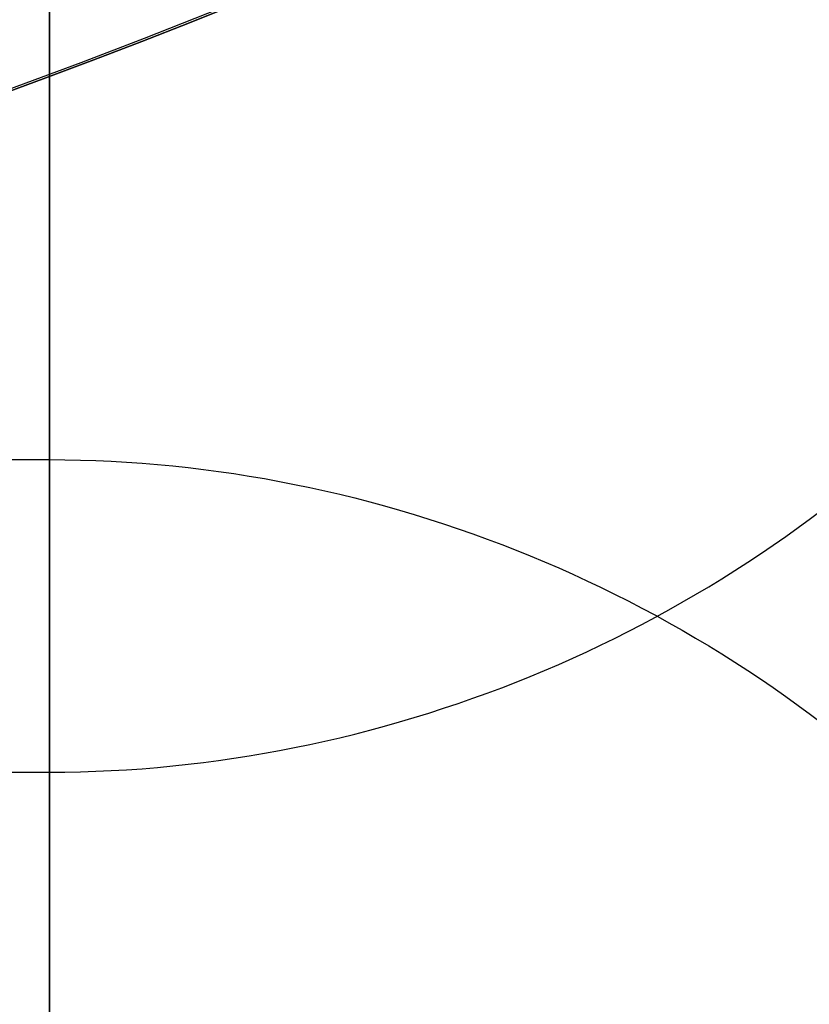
# Model space of a CAD drawing. Header units: millimetres. Extents: x -273 to 273, y -262 to 262.
# Tile 125 of 256: x 0.693 to 0.881, y -2.095 to -1.861. Entities that reach past the tile are written whole.
import ezdxf

# ---------------------------------------------------------------- set-up
doc = ezdxf.new("R2010")
doc.units = ezdxf.units.MM
doc.header["$MEASUREMENT"] = 0
doc.layers.add('Default', color=7, linetype='Continuous', true_color=0x000000)

# ---------------------------------------------------------------- blocks, each defined once
blk = doc.blocks.new('Block 01')
at = {"layer": 'Default', "color": 9, "true_color": 0xbfbfbf}
for points, knots in [([(0.699999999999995, 1.262415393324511, 779.1989994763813), (0.6999999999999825, 1.606855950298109, 768.0932235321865), (0.6999999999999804, 2.180167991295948, 750.1840995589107), (0.6999999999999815, 2.772893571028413, 732.4201692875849), (0.6999999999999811, 3.189735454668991, 720.1503821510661), (0.6999999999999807, 3.453643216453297, 712.4800241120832), (0.6999999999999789, 3.806163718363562, 702.3224697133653), (0.6999999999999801, 4.113609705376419, 693.5388315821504), (0.699999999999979, 4.471186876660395, 683.3270118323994), (0.6999999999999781, 4.707471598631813, 676.5346021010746), (0.6999999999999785, 4.923669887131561, 670.2270375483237), (0.6999999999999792, 5.057742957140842, 666.2565664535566), (0.699999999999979, 5.212734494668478, 661.5674624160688), (0.6999999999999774, 5.326644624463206, 658.0278774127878), (0.6999999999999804, 5.456436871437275, 653.8497733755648), (0.6999999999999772, 5.550204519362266, 650.6972890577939), (0.6999999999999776, 5.654873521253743, 646.976911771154), (0.699999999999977, 5.728599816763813, 644.170078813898), (0.6999999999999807, 5.808321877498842, 640.8570795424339), (0.6999999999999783, 5.862187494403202, 638.3567879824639), (0.6999999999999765, 5.926744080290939, 634.893807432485), (0.6999999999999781, 5.971770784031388, 631.75468611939), (0.6999999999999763, 6.006229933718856, 627.505909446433), (0.6999999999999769, 6.003668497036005, 624.1263144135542), (0.6999999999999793, 5.960575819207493, 620.2793435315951), (0.6999999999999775, 5.894778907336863, 617.4738621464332), (0.6999999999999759, 5.775072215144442, 614.2384812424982), (0.6999999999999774, 5.650101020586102, 611.8423355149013), (0.6999999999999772, 5.45954244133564, 609.0308790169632), (0.6999999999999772, 5.280587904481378, 606.9085371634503), (0.6999999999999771, 5.026443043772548, 604.3696149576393), (0.699999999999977, 4.799944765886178, 602.4142248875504), (0.6999999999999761, 4.491003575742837, 600.0317031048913), (0.6999999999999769, 4.224545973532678, 598.1641515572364), (0.6999999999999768, 3.870878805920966, 595.8561511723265), (0.6999999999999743, 3.572955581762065, 594.0245692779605), (0.6999999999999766, 3.108202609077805, 591.2869207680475), (0.6999999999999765, 2.622955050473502, 588.5598578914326), (0.6999999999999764, 1.874541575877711, 584.4816753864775), (0.699999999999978, 1.19905076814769, 580.8644002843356), (0.6999999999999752, 0.3671843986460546, 576.3354593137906), (0.6999999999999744, -0.2795622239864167, 572.6986639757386), (0.6999999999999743, -1.046159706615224, 568.1135500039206), (0.6999999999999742, -1.619981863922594, 564.4043127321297), (0.6999999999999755, -2.276337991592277, 559.6891450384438), (0.699999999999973, -2.749392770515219, 555.8422137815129), (0.6999999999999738, -3.270757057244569, 550.9078346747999), (0.6999999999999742, -3.631246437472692, 546.8458791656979), (0.699999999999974, -4.012825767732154, 541.588318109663), (0.6999999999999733, -4.264883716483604, 537.222395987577), (0.6999999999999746, -4.521836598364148, 531.5234819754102), (0.6999999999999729, -4.685655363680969, 526.753422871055), (0.6999999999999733, -4.83647381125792, 521.1085747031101), (0.6999999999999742, -4.922505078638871, 517.1801726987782), (0.6999999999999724, -5.001065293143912, 513.1101291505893), (0.6999999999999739, -5.050350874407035, 510.3246751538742), (0.6999999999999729, -5.109617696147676, 506.7500746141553), (0.6999999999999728, -5.155726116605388, 503.8153435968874), (0.699999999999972, -5.213046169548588, 500.0516385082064), (0.6999999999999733, -5.25913533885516, 496.9640867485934), (0.6999999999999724, -5.318149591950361, 493.0086151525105), (0.6999999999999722, -5.366886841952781, 489.7675294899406), (0.6999999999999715, -5.430622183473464, 485.6211702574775), (0.6999999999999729, -5.484183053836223, 482.2286706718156), (0.6999999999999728, -5.555051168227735, 477.8958460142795), (0.6999999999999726, -5.615118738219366, 474.3568886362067), (0.6999999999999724, -5.694915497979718, 469.8455680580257), (0.6999999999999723, -5.762680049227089, 466.1679485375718), (0.6999999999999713, -5.852585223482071, 461.4896530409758), (0.6999999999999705, -5.928744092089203, 457.6840098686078), (0.699999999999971, -6.029321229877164, 452.8538159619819), (0.6999999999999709, -6.114078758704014, 448.933633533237), (0.6999999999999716, -6.225275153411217, 443.970176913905), (0.6999999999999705, -6.318342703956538, 439.9517882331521), (0.699999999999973, -6.439489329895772, 434.8772674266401), (0.6999999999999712, -6.540085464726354, 430.7798558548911), (0.699999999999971, -6.695858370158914, 424.5880754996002), (0.6999999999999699, -6.857638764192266, 418.3431884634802), (0.6999999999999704, -7.080330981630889, 409.9700294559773), (0.6999999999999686, -7.250650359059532, 403.6788023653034), (0.6999999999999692, -7.421487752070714, 397.4033846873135), (0.6999999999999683, -7.535296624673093, 393.2315074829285), (0.6999999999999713, -7.676628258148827, 388.0403385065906), (0.6999999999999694, -7.788631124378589, 383.9096889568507), (0.6999999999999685, -7.926538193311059, 378.7819639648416), (0.6999999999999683, -8.03489076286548, 374.7110907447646), (0.6999999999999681, -8.167154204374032, 369.6680906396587), (0.699999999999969, -8.270150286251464, 365.6724925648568), (0.6999999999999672, -8.394723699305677, 360.7316838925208), (0.6999999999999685, -8.490795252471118, 356.8238083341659), (0.6999999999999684, -8.605804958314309, 351.9988427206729), (0.6999999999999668, -8.69352214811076, 348.188084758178), (0.6999999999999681, -8.797267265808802, 343.488797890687), (0.6999999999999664, -8.875338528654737, 339.781499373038), (0.6999999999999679, -8.966291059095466, 335.213909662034), (0.6999999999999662, -9.03356316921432, 331.6133580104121), (0.6999999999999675, -9.110368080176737, 327.1796647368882), (0.6999999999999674, -9.165826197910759, 323.6860915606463), (0.6999999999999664, -9.228993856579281, 319.2662596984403), (0.6999999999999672, -9.27439029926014, 315.6461129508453), (0.6999999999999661, -9.323216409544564, 311.0212412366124), (0.6999999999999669, -9.354445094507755, 307.2919238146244), (0.6999999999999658, -9.387660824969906, 301.7845202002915), (0.6999999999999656, -9.402454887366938, 296.3871670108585), (0.6999999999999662, -9.39048390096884, 289.3419126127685), (0.6999999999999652, -9.357417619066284, 284.1500162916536), (0.699999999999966, -9.304827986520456, 279.0095106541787), (0.6999999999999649, -9.259981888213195, 275.6049128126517), (0.6999999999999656, -9.177989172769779, 270.5226351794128), (0.6999999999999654, -9.04248183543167, 263.7828568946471), (0.6999999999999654, -8.88395754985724, 257.9134308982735), (0.6999999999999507, -8.780549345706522, 254.5607203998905)], [-52.550842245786, -52.550842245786, -52.550842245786, -52.550842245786, -51.83765891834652, -51.30277129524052, -51.12447542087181, -50.7678836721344, -50.58958779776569, -50.11752944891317, -49.8237669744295, -49.38312326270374, -49.2362420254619, -48.9424795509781, -48.79559831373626, -48.50183583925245, -48.35495460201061, -48.06119212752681, -47.91431089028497, -47.62054841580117, -47.47366717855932, -47.17990470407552, -47.03302346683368, -46.61243992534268, -46.33873762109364, -45.79133301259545, -45.51763070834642, -44.97022609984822, -44.69652379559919, -44.14911918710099, -43.87541688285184, -43.32801227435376, -43.05430997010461, -42.50690536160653, -42.23320305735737, -41.68579844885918, -41.41209614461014, -40.86469153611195, -40.59098923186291, -39.76988231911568, -39.22247771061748, -38.12766849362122, -37.58026388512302, -36.48545466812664, -35.93805005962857, -34.84324084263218, -34.29583623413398, -33.20102701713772, -32.65362240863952, -31.55881319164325, -31.01140858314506, -29.91659936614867, -29.3691947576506, -28.27438554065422, -27.72698093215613, -26.90587401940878, -26.63217171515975, -26.08476710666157, -25.81106480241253, -25.26366019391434, -24.9899578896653, -24.44255328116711, -24.16885097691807, -23.62144636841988, -23.34774406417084, -22.80033945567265, -22.52663715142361, -21.97923254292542, -21.70553023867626, -21.15812563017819, -20.88442332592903, -20.33701871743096, -20.0633164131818, -19.5159118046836, -19.24220950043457, -18.69480489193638, -18.42110258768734, -17.87369797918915, -17.59999567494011, -16.77888876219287, -16.23148415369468, -15.41037724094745, -15.13667493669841, -14.58927032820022, -14.31556802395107, -13.76816341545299, -13.49446111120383, -12.94705650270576, -12.6733541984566, -12.1259495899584, -11.85224728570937, -11.30484267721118, -11.03114037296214, -10.48373576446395, -10.21003346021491, -9.662628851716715, -9.388926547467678, -8.841521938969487, -8.567819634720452, -8.02041502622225, -7.746712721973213, -7.161634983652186, -6.850259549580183, -6.227508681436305, -5.916133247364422, -4.982006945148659, -4.359256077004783, -3.425129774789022, -3.113754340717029, -2.491003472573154, -2.179628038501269, -1.245501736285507, 1.37573907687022e-12, 1.37573907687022e-12, 1.37573907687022e-12, 1.37573907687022e-12]), ([(0.6999999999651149, -10.78149819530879, 254.5607203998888), (0.6999999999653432, -10.88488866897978, 257.9179671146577), (0.6999999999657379, -11.04335719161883, 263.7955558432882), (0.699999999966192, -11.17874495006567, 270.5450299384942), (0.6999999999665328, -11.26062318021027, 275.6346761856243), (0.6999999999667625, -11.30538057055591, 279.0442221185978), (0.6999999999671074, -11.3578191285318, 284.192161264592), (0.6999999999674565, -11.39071100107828, 289.3914740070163), (0.6999999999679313, -11.40241667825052, 296.4464267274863), (0.6999999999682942, -11.38740451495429, 301.8507605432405), (0.6999999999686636, -11.35396329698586, 307.3647706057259), (0.6999999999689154, -11.32258201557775, 311.0982882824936), (0.6999999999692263, -11.27357002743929, 315.7280253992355), (0.6999999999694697, -11.2280314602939, 319.3517337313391), (0.6999999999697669, -11.16469626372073, 323.775622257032), (0.699999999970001, -11.10911083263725, 327.2721770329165), (0.699999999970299, -11.03215284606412, 331.7093393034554), (0.6999999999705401, -10.96476374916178, 335.3124578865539), (0.6999999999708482, -10.87367320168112, 339.8829927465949), (0.6999999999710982, -10.79549857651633, 343.5924359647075), (0.6999999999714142, -10.69163411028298, 348.2941386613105), (0.6999999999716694, -10.60382967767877, 352.1066172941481), (0.6999999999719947, -10.48872196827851, 356.9334690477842), (0.6999999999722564, -10.39258110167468, 360.8426419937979), (0.6999999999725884, -10.26793293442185, 365.784808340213), (0.6999999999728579, -10.16488672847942, 369.7812813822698), (0.6999999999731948, -10.03257308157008, 374.8251108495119), (0.6999999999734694, -9.924190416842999, 378.8964357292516), (0.6999999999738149, -9.786258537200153, 384.0244587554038), (0.6999999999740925, -9.67424613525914, 388.1551324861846), (0.6999999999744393, -9.53291560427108, 393.3460601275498), (0.6999999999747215, -9.419118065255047, 397.5175251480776), (0.6999999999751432, -9.248313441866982, 403.7919878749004), (0.6999999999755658, -9.078047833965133, 410.0818062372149), (0.6999999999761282, -8.855462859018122, 418.4522788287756), (0.6999999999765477, -8.693786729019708, 424.6945722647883), (0.6999999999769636, -8.538130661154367, 430.8833955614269), (0.6999999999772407, -8.437617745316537, 434.9786683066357), (0.6999999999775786, -8.316579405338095, 440.0503438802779), (0.6999999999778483, -8.22360098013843, 444.0663338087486), (0.6999999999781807, -8.112516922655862, 449.0266769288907), (0.6999999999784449, -8.027849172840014, 452.9442920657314), (0.6999999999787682, -7.927382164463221, 457.7712221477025), (0.6999999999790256, -7.851308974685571, 461.574227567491), (0.6999999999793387, -7.761506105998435, 466.249238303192), (0.6999999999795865, -7.693818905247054, 469.9242594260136), (0.6999999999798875, -7.614111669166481, 474.4324217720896), (0.6999999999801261, -7.554109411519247, 477.9689472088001), (0.6999999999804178, -7.483313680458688, 482.298913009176), (0.6999999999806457, -7.429802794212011, 485.6892976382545), (0.6999999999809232, -7.366118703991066, 489.8333036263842), (0.6999999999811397, -7.317412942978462, 493.0727719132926), (0.6999999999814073, -7.258424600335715, 497.0266439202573), (0.6999999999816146, -7.2123447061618, 500.1132932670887), (0.6999999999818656, -7.15501957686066, 503.8764502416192), (0.6999999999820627, -7.108892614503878, 506.8112538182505), (0.6999999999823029, -7.049580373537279, 510.38671112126), (0.6999999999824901, -7.000238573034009, 513.1735185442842), (0.6999999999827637, -6.921555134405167, 517.246767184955), (0.699999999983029, -6.835341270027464, 521.1800703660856), (0.69999999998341, -6.684076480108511, 526.8361023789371), (0.6999999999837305, -6.519597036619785, 531.6209564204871), (0.6999999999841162, -6.261315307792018, 537.3439813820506), (0.6999999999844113, -6.007715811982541, 541.7332182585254), (0.6999999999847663, -5.62348047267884, 547.0235758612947), (0.6999999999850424, -5.260254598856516, 551.1139768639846), (0.699999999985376, -4.734783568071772, 556.0846828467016), (0.6999999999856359, -4.257985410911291, 559.9603981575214), (0.6999999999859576, -3.596754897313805, 564.7089700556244), (0.6999999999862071, -3.019090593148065, 568.44197068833), (0.6999999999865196, -2.248342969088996, 573.051012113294), (0.6999999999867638, -1.599055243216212, 576.7015598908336), (0.6999999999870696, -0.7655316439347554, 581.2392299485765), (0.6999999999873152, -0.09011658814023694, 584.856109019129), (0.6999999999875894, 0.6564091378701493, 588.9242572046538), (0.6999999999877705, 1.139395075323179, 591.638991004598), (0.6999999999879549, 1.601150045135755, 594.3593795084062), (0.6999999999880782, 1.896684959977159, 596.1766624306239), (0.6999999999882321, 2.246935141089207, 598.4628932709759), (0.6999999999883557, 2.510370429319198, 600.3098466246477), (0.6999999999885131, 2.815395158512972, 602.6629533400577), (0.6999999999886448, 3.038772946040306, 604.5921919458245), (0.6999999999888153, 3.289327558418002, 607.0963497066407), (0.6999999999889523, 3.465771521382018, 609.1898748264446), (0.6999999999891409, 3.653812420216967, 611.9657159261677), (0.6999999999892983, 3.777288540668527, 614.3343789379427), (0.6999999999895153, 3.895731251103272, 617.53800814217), (0.6999999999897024, 3.960944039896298, 620.3205677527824), (0.6999999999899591, 4.003684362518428, 624.1425402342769), (0.6999999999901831, 4.006196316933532, 627.5051104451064), (0.6999999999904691, 3.971817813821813, 631.7378536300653), (0.6999999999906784, 3.926895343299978, 634.8679057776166), (0.6999999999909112, 3.862459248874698, 638.3229762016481), (0.6999999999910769, 3.808679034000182, 640.8185799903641), (0.6999999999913, 3.729061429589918, 644.1264808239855), (0.699999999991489, 3.65541491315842, 646.9298101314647), (0.6999999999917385, 3.55083738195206, 650.6464440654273), (0.6999999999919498, 3.457135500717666, 653.7964101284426), (0.6999999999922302, 3.327415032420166, 657.9718842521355), (0.6999999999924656, 3.213553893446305, 661.509749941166), (0.6999999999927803, 3.058613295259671, 666.197115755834), (0.6999999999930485, 2.924573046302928, 670.1664987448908), (0.6999999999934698, 2.708413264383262, 676.4728115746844), (0.6999999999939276, 2.472153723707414, 683.2644309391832), (0.699999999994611, 2.114594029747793, 693.4757305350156), (0.6999999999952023, 1.807151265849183, 702.2593089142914), (0.699999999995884, 1.454629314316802, 712.4169669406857), (0.699999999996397, 1.190718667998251, 720.087464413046), (0.6999999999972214, 0.7738705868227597, 732.3575241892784), (0.699999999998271, 0.2515790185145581, 748.0106615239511), (0.6999999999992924, -0.2374508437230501, 763.2098441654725), (0.6999999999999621, -0.4938775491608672, 771.3642025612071)], [-52.5446510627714, -52.5446510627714, -52.5446510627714, -52.5446510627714, -51.31379455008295, -50.39065216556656, -50.08293803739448, -49.4675097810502, -49.15979565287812, -48.23665326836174, -47.62122501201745, -46.69808262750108, -46.390368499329, -45.77494024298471, -45.46722611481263, -44.88901958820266, -44.61852718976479, -44.07754239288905, -43.8070499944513, -43.26606519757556, -42.99557279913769, -42.45458800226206, -42.18409560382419, -41.64311080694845, -41.37261840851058, -40.83163361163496, -40.56114121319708, -40.02015641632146, -39.74966401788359, -39.20867922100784, -38.93818682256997, -38.39720202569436, -38.12670962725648, -37.58572483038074, -37.31523243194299, -36.50375523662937, -35.96277043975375, -35.15129324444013, -34.88080084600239, -34.33981604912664, -34.06932365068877, -33.52833885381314, -33.25784645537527, -32.71686165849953, -32.44636926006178, -31.90538446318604, -31.63489206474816, -31.09390726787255, -30.82341486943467, -30.28243007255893, -30.01193767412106, -29.47095287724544, -29.20046047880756, -28.65947568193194, -28.38898328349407, -27.84799848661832, -27.57750608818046, -27.03652129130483, -26.76602889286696, -26.22504409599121, -25.95455169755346, -25.14307450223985, -24.60208970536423, -23.52012011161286, -22.97913531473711, -21.89716572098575, -21.35618092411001, -20.27421133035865, -19.73322653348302, -18.65125693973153, -18.11027214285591, -17.02830254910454, -16.4873177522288, -15.40534815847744, -14.8643633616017, -13.78239376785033, -13.2414089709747, -12.42993177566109, -12.15943937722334, -11.6184545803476, -11.34796218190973, -10.8069773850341, -10.53648498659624, -9.995500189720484, -9.72500779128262, -9.184022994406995, -8.91353059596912, -8.372545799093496, -8.102053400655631, -7.561068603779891, -7.290576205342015, -6.74959140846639, -6.479099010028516, -6.063441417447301, -5.91827622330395, -5.62794583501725, -5.48278064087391, -5.192450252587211, -5.04728505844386, -4.75695467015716, -4.61178947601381, -4.321459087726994, -4.176293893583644, -3.885963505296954, -3.740798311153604, -3.305302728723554, -3.014972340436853, -2.54843100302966, -2.372220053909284, -2.019798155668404, -1.843587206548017, -1.314954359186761, -0.77764577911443, -0.77764577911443, -0.77764577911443, -0.77764577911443]), ([(0.6999999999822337, 1.965458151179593, 596.6348833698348), (0.778539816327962, 1.965458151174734, 596.6348833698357), (0.9347174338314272, 2.029957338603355, 596.6248003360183), (0.9999999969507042, 2.184260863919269, 596.6006783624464), (0.9999999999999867, 2.261858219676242, 596.5885477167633)], [-3.766506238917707e-11, -3.766506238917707e-11, -3.766506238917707e-11, -3.766506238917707e-11, 0.5, 0.99999997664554, 0.99999997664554, 0.99999997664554, 0.99999997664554]), ([(0.6999999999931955, 1.70311032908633, 705.2610147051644), (0.7785398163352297, 1.703110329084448, 705.2610147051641), (0.9347174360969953, 1.76835343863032, 705.2632839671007), (0.9999999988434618, 1.924436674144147, 705.2687128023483), (0.9999999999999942, 2.002929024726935, 705.2714428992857)], [-1.442705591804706e-11, -1.442705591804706e-11, -1.442705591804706e-11, -1.442705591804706e-11, 0.5, 0.9999999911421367, 0.9999999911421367, 0.9999999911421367, 0.9999999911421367])]:
    blk.add_open_spline(points, degree=3, knots=knots, dxfattribs=at)
for points, degree in [([(0.6999999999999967, 2.244208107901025, 748.3981234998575), (0.7785398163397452, 2.244208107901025, 748.3981234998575), (0.9347173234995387, 2.178960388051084, 748.3959873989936), (1.000000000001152, 2.022866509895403, 748.3908771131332), (0.9999999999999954, 1.944368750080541, 748.3883071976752)], 3), ([(-0.700000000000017, 2.040002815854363, 585.3885861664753), (-1.465494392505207e-14, 2.040002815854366, 585.3885861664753), (0.6999999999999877, 2.04000281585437, 585.3885861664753)], 2), ([(0.6999999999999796, 2.040002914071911, 585.3885859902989), (0.778539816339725, 2.040002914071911, 585.3885859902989), (0.9347173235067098, 1.975804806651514, 585.4004362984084), (1.000000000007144, 1.822221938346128, 585.4287861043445), (0.9999999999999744, 1.744986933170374, 585.4430428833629)], 3), ([(-0.6999999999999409, 1.965457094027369, 596.634883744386), (5.551115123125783e-14, 1.965457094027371, 596.6348837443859), (0.7000000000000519, 1.965457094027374, 596.6348837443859)], 2)]:
    blk.add_open_spline(points, degree=degree, dxfattribs=at)

msp = doc.modelspace()

# ---------------------------------------------------------------- linework, layer by layer
at = {"layer": 'Default', "color": 9, "true_color": 0xbfbfbf}
for centre, radius in [((2.48689957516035e-13, 4.67546815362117e-14, -579.6680000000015), 16), ((1.76744971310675e-13, 1.17676755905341e-15, -67.067876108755), 3.5), ((1.502247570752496e-14, 1.572370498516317e-15, -65.41749310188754), 3.5), ((1.766383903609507e-13, 3.113232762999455e-15, -62.66787610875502), 3), ((1.76717114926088e-13, 1.682889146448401e-15, -65.91787610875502), 2.625), ((2.48689957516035e-13, 4.217312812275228e-14, -582.5224783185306), 2.552031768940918), ((2.581645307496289e-14, 3.38909400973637e-15, -61.26787610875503), 2.4585), ((2.486899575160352e-13, 4.553261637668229e-14, -580.4293920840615), 2)]:
    msp.add_circle(centre, radius, dxfattribs=at)
for centre, radius, start, end in [((-3.8628076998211e-14, 1.277357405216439e-14, -22), 100.85, 0.002522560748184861, 270), ((-3.8628076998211e-14, 1.277357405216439e-14, -22), 100.05, 0.00252256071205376, 270), ((2.486899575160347e-13, 4.820173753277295e-14, -579.1680000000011), 15.99999999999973, 269.9999999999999, 89.99999999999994), ((2.48689957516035e-13, 4.464902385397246e-14, -580.168000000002), 16, 270, 89.99999999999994), ((2.486899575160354e-13, 7.48470901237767e-14, -578.6680000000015), 15.49999999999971, 269.9999999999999, 89.9999999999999), ((2.486899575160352e-13, 9.565976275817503e-15, -603.1680000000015), 7.499999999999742, 269.9999999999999, 89.99999999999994), ((2.486899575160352e-13, 4.598129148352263e-14, -580.1680000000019), 7.500000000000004, 270, 89.99999999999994), ((2.48689957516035e-13, 7.789619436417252e-15, -603.668000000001), 6.999999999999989, 269.9999999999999, 89.9999999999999), ((2.48689957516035e-13, 7.345530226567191e-15, -603.6680000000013), 4.458500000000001, 270, 89.99999999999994), ((2.486344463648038e-13, 1.275439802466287e-14, -583.6680000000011), 4.45849999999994, 277.9224263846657, 89.9999999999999), ((2.448644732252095e-14, 7.79312288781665e-15, -62.8678761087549), 4.449999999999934, 59.47667614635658, 239.4766761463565), ((2.185933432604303e-14, -9.758911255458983e-15, -59.66787610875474), 4.450000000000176, 59.47667614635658, 239.4766761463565), ((2.410389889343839e-14, 7.796626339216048e-15, -62.8678761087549), 4.449999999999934, 239.4766761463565, 59.47667614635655), ((2.080400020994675e-14, -9.18803421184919e-15, -59.66787610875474), 4.450000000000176, 239.4766761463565, 59.47667614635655), ((2.48689957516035e-13, 4.265062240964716e-14, -582.190784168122), 2.000000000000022, 269.9999999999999, 89.99999999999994), ((2.486899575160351e-13, 4.775764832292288e-14, -578.668000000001), 2, 270, 89.99999999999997), ((2.097795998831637e-14, 2.441837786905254e-15, -62.86787610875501), 2.999765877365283, 149.4766761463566, 329.4766761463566), ((2.978805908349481e-14, 4.140150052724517e-15, -59.66787610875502), 2.999765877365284, 149.4766761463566, 329.4766761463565), ((1.764144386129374e-13, 1.572370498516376e-15, -66.16787610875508), 3.5, 270, 0.1740811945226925), ((1.771916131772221e-13, 4.653239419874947e-15, -59.16787610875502), 2.500000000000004, 180.1740811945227, 0.1740811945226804), ((1.77191594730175e-13, 1.350325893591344e-15, -65.66787610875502), 3, 270, 0.1740811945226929), ((1.767475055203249e-13, 1.322971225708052e-14, -59.66787610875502), 3.000000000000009, 270, 0.1740811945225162), ((1.767475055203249e-13, 2.127482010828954e-15, -66.16787610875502), 2.625, 270, 0.1740811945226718), ((1.775246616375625e-13, 1.017258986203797e-15, -65.66787610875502), 2.624999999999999, 270, 0.1740811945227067), ((4.085620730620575e-14, 1.572370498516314e-15, -66.16787610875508), 3.499999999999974, 179.9999999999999, 359.9999999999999), ((3.97459842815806e-14, 1.572370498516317e-15, -64.66711009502), 3.499999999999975, 179.9999999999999, 0), ((2.417510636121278e-14, 2.23850431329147e-15, -62.55537610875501), 2.458500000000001, 180, 329.4766761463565), ((3.147482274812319e-14, 2.793615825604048e-15, -59.98037610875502), 2.458500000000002, 180, 329.4766761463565), ((-4.973799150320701e-14, 5.797170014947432e-14, -44), 100.85, 270, 359.9999999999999), ((-3.907985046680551e-14, 3.310270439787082e-14), 100.85, 270, 4.293462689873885e-15), ((-7.105427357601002e-14, 5.086627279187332e-14), 100.05, 270, 359.9999999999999), ((-8.526512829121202e-14, 7.928798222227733e-14, -44), 100.0500000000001, 270, 359.9999999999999), ((-3.8628076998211e-14, 1.277357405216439e-14, -22), 100.85, 270, 1.052506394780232e-14), ((-3.8628076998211e-14, 1.277357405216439e-14, -22), 100.05, 270, 1.052506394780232e-14), ((1.777467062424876e-13, -1.980343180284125e-15, -67.96787610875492), 3.499999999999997, 270, 358.1273680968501), ((2.486899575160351e-13, 2.428411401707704e-14, -593.6680000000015), 4.4585, 270, 342.740438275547), ((2.775744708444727e-13, 3.643337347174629e-14, -556.1680000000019), 2.300000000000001, 220.7057068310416, 319.2942931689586), ((2.784161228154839e-13, 3.621132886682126e-14, -555.168000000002), 2.300000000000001, 220.7057068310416, 319.2942931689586), ((2.761981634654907e-13, 3.547390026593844e-14, -555.668000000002), 2.3, 220.7057068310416, 319.2942931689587), ((2.486899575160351e-13, 2.749419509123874e-14, -591.6680000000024), 7.5, 270, 345.0337617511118)]:
    msp.add_arc(centre, radius, start, end, dxfattribs=at)
for points, weights, knots in [([(-112.052876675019, 3.686125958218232e-13, -41.67126407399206), (-112.052876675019, -112.052876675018, -41.67126407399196), (-3.551012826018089e-13, -112.052876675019, -41.67126407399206), (112.052876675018, -112.052876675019, -41.67126407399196), (112.052876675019, -3.848246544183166e-13, -41.67126407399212), (112.052876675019, 112.0528766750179, -41.671264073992), (3.859245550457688e-13, 112.052876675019, -41.67126407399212)], [1, 0.7071067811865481, 1, 0.7071067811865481, 1, 0.7071067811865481, 1], [-528.0367412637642, -528.0367412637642, -528.0367412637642, -352.0244941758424, -352.0244941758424, -176.0122470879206, -176.0122470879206, 0, 0, 0]), ([(3.733584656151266e-13, 108.255644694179, -41.67126407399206), (108.255644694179, 108.255644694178, -41.67126407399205), (108.255644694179, -3.295794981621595e-13, -41.67126407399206), (108.255644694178, -108.255644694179, -41.67126407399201), (-3.424886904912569e-13, -108.255644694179, -41.67126407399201), (-108.255644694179, -108.255644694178, -41.67126407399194), (-108.255644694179, 3.561743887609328e-13, -41.67126407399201)], [1, 0.7071067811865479, 1, 0.7071067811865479, 1, 0.7071067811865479, 1], [0, 0, 0, 170.0475690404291, 170.0475690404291, 340.0951380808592, 340.0951380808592, 510.1427071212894, 510.1427071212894, 510.1427071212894]), ([(2.109977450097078e-13, 58.94401797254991, -59.09351528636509), (58.94401797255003, 58.94401797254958, -59.09351528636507), (58.94401797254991, -1.942115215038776e-13, -59.09351528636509), (58.94401797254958, -58.94401797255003, -59.09351528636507), (-1.805700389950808e-13, -58.94401797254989, -59.09351528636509), (-58.94401797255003, -58.94401797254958, -59.09351528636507), (-58.9440179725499, 1.973562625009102e-13, -59.09351528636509), (-58.94401797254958, 58.94401797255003, -59.09351528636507), (2.109977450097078e-13, 58.94401797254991, -59.09351528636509)], [0.9909948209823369, 0.7007391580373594, 0.9909948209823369, 0.7007391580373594, 0.9909948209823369, 0.7007391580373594, 0.9909948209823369, 0.7007391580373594, 0.9909948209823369], [0, 0, 0, 224.1057533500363, 224.1057533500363, 448.211506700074, 448.211506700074, 672.3172600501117, 672.3172600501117, 896.423013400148, 896.423013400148, 896.423013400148]), ([(2.044550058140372e-13, 56.93896143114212, -58.00311703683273), (56.93896143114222, 56.93896143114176, -58.00311703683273), (56.93896143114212, -1.875516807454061e-13, -58.00311703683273), (56.93896143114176, -56.9389614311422, -58.00311703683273), (-1.737930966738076e-13, -56.9389614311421, -58.00311703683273), (-56.93896143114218, -56.93896143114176, -58.00311703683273), (-56.93896143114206, 1.906964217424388e-13, -58.00311703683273), (-56.93896143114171, 56.93896143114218, -58.00311703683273), (2.044550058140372e-13, 56.93896143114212, -58.00311703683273)], [0.9915545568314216, 0.70113495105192, 0.9915545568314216, 0.70113495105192, 0.9915545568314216, 0.70113495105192, 0.9915545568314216, 0.70113495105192, 0.9915545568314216], [0, 0, 0, 216.5112893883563, 216.5112893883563, 433.0225787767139, 433.0225787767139, 649.5338681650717, 649.5338681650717, 866.045157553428, 866.045157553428, 866.045157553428])]:
    msp.add_rational_spline(points, weights, degree=2, knots=knots, dxfattribs=at)
msp.add_open_spline([(86.75500000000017, -50.08802260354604, -756.8932544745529), (43.37750000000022, -25.04401130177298, -775.8033956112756), (2.700062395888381e-13, 7.615262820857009e-14, -794.7135367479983)], degree=2, dxfattribs=at)

# ---------------------------------------------------------------- block references
at = {"layer": 'Default', "color": 9, "true_color": 0xbfbfbf, "extrusion": (0, 0, -1), "rotation": 180}
msp.add_blockref('Block 01', (0, 8.233708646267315e-15, -200), dxfattribs=at)

doc.saveas('drawing.dxf')
